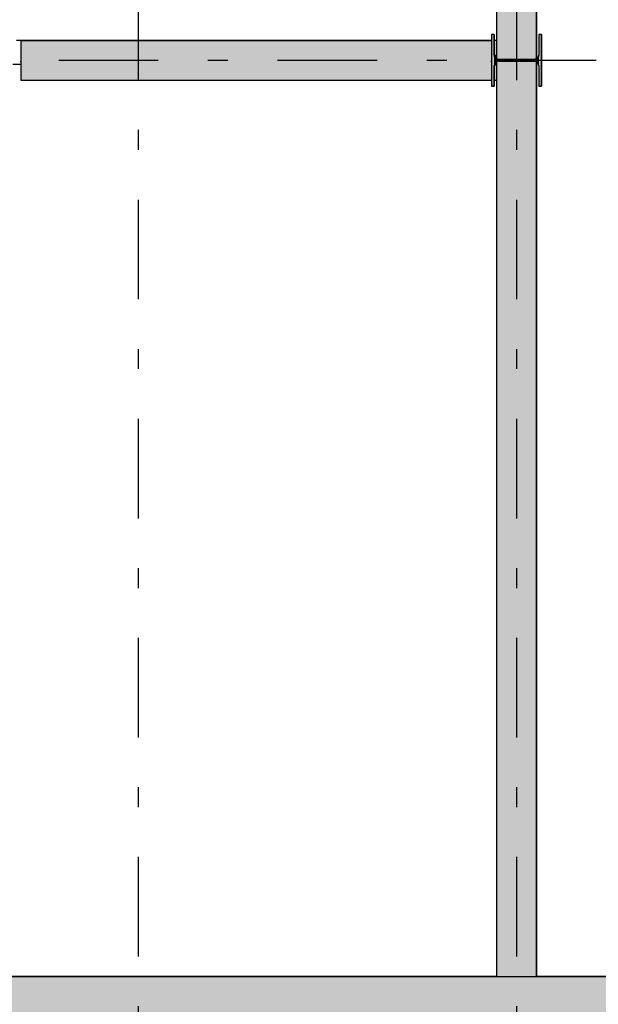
# Model space of a CAD drawing. Extents: x 2 to 87, y -108 to 11.
# Tile 111 of 256: x 24.93 to 27.84, y -75.15 to -70.2. Entities that reach past the tile are written whole.
import ezdxf

# ---------------------------------------------------------------- set-up
doc = ezdxf.new("R2010")
doc.units = 0
doc.header["$MEASUREMENT"] = 0
doc.linetypes.add('DASHDOT', pattern=[1, 0.5, -0.25, 0, -0.25])
for name, color, linetype in [('2', 7, 'CONTINUOUS'), ('25', 7, 'CONTINUOUS'), ('30', 7, 'CONTINUOUS'), ('5', 7, 'CONTINUOUS'), ('6', 7, 'CONTINUOUS'), ('7', 7, 'CONTINUOUS')]:
    doc.layers.add(name, color=color, linetype=linetype)

# ---------------------------------------------------------------- blocks, each defined once
blk = doc.blocks.new('*N14')
at = {"layer": '7', "color": 62, "linetype": 'Continuous'}
for p, q in [((-0.1125, 0.13), (-0.125, 0.13)), ((-0.125, 0.13), (-0.125, -0.13)), ((-0.1125, 0.13), (-0.1125, 0.0277)), ((0.125, 0.13), (0.1125, 0.13)), ((0.1125, 0.13), (0.1125, 0.0277)), ((0.125, 0.13), (0.125, -0.13)), ((-0.1093, 0.0157), (-0.1125, 0.0277)), ((-0.1005, 0.007), (-0.1093, 0.0157)), ((-0.0885, 0.0037), (-0.1005, 0.007)), ((0.0885, 0.0037), (-0.0885, 0.0037)), ((0.1005, 0.007), (0.0885, 0.0037)), ((0.1093, 0.0157), (0.1005, 0.007)), ((0.1125, 0.0277), (0.1093, 0.0157)), ((-0.1093, -0.0158), (-0.1125, -0.0278)), ((-0.1125, -0.0278), (-0.1125, -0.13)), ((-0.1005, -0.007), (-0.1093, -0.0158)), ((-0.0885, -0.0038), (-0.1005, -0.007)), ((0.0885, -0.0038), (-0.0885, -0.0038)), ((0.1005, -0.007), (0.0885, -0.0038)), ((0.1093, -0.0158), (0.1005, -0.007)), ((0.1125, -0.0278), (0.1093, -0.0158)), ((0.1125, -0.0278), (0.1125, -0.13)), ((-0.1125, -0.13), (-0.125, -0.13)), ((0.125, -0.13), (0.1125, -0.13))]:
    blk.add_line(p, q, dxfattribs=at)
for points in [[(-0.1125, 0.13), (-0.125, 0.13), (-0.125, -0.13)], [(-0.1125, 0.13), (-0.1125, -0.13), (-0.125, -0.13)], [(-0.125, 0.13), (-0.125, 0.13), (-0.125, -0.13)], [(-0.1125, 0.13), (-0.1125, 0.13), (-0.1125, 0.0277)], [(0.125, 0.13), (0.1125, 0.13), (0.1125, -0.13)], [(0.125, 0.13), (0.125, -0.13), (0.1125, -0.13)], [(0.1125, 0.13), (0.1125, 0.13), (0.1125, 0.0277)], [(0.125, 0.13), (0.125, 0.13), (0.125, -0.13)], [(-0.1093, 0.0157), (-0.1125, 0.0277), (-0.1125, -0.0278)], [(-0.1093, 0.0157), (-0.1093, -0.0158), (-0.1125, -0.0278)], [(-0.1005, 0.007), (-0.1093, 0.0157), (-0.1093, -0.0158)], [(-0.1005, 0.007), (-0.1005, -0.007), (-0.1093, -0.0158)], [(-0.0885, 0.0037), (-0.1005, 0.007), (-0.1005, -0.007)], [(-0.0885, 0.0037), (-0.0885, -0.0038), (-0.1005, -0.007)], [(0.0885, 0.0037), (-0.0885, 0.0037), (-0.0885, -0.0038)], [(0.0885, 0.0037), (0.0885, -0.0038), (-0.0885, -0.0038)], [(0.1005, 0.007), (0.0885, 0.0037), (0.0885, -0.0038)], [(0.1005, 0.007), (0.1005, -0.007), (0.0885, -0.0038)], [(0.1093, 0.0157), (0.1005, 0.007), (0.1005, -0.007)], [(0.1093, 0.0157), (0.1093, -0.0158), (0.1005, -0.007)], [(0.1125, 0.0277), (0.1093, 0.0157), (0.1093, -0.0158)], [(0.1125, 0.0277), (0.1125, -0.0278), (0.1093, -0.0158)], [(-0.1125, -0.0278), (-0.1125, -0.0278), (-0.1125, -0.13)], [(0.1125, -0.0278), (0.1125, -0.0278), (0.1125, -0.13)]]:
    blk.add_solid(points, dxfattribs=at)

msp = doc.modelspace()

# ---------------------------------------------------------------- linework, layer by layer
at = {"layer": '2', "color": 62, "linetype": 'Continuous'}
for p, q in [((27.3276, -75.0075), (21.8276, -75.0075)), ((32.9276, -75.0075), (27.5276, -75.0075))]:
    msp.add_line(p, q, dxfattribs=at)
at = {"layer": '25', "color": 62, "linetype": 'Continuous'}
for p, q in [((27.3276, -68.585), (27.3276, -70.4005)), ((27.5276, -68.585), (27.5276, -70.4005)), ((24.9376, -70.3075), (27.3026, -70.3075)), ((24.9376, -70.3075), (24.9376, -70.3084)), ((24.9376, -70.3084), (24.9376, -70.3085)), ((24.9376, -70.3085), (24.9376, -70.3797)), ((27.3026, -70.3075), (27.3026, -70.3084)), ((27.3026, -70.3084), (27.3026, -70.3085)), ((27.3026, -70.3085), (27.3026, -70.3797)), ((27.3167, -70.3084), (27.3151, -70.3085)), ((27.3151, -70.3085), (27.3151, -70.3797)), ((27.3276, -70.3075), (27.3167, -70.3084)), ((27.3276, -70.3084), (27.3276, -70.3075)), ((27.3276, -70.3084), (27.3276, -70.3085)), ((27.3276, -70.3085), (27.3276, -70.3797)), ((24.9376, -70.3797), (24.9376, -70.3917)), ((24.9376, -70.3917), (24.9376, -70.4005)), ((27.3026, -70.3797), (27.3026, -70.3917)), ((27.3026, -70.3917), (27.3026, -70.4005)), ((27.3151, -70.3797), (27.3183, -70.3917)), ((27.3183, -70.3917), (27.3271, -70.4005)), ((27.3276, -70.3797), (27.3276, -70.3917)), ((27.3276, -70.3917), (27.3276, -70.4005)), ((24.9376, -70.4005), (24.9376, -70.4006)), ((24.9376, -70.4006), (24.9376, -70.4144)), ((24.9376, -70.4144), (24.9376, -70.4232)), ((24.9376, -70.4232), (24.9376, -70.4352)), ((24.9376, -70.4352), (24.9376, -70.5075)), ((27.3026, -70.4005), (27.3026, -70.4006)), ((27.3026, -70.4006), (27.3026, -70.4144)), ((27.3026, -70.4144), (27.3026, -70.4232)), ((27.3026, -70.4232), (27.3026, -70.4352)), ((27.3026, -70.4352), (27.3026, -70.5075)), ((27.3183, -70.4232), (27.3151, -70.4352)), ((27.3151, -70.4352), (27.3151, -70.5075)), ((27.3271, -70.4144), (27.3183, -70.4232)), ((27.3276, -70.4006), (27.3271, -70.4005)), ((27.3271, -70.4144), (27.3271, -70.4232)), ((27.3271, -70.4232), (27.3272, -70.4352)), ((27.3272, -70.4352), (27.3276, -70.5075)), ((27.3276, -70.4005), (27.3276, -70.4006)), ((27.3276, -70.4005), (27.3276, -70.4006)), ((27.3276, -70.4006), (27.3391, -70.4037)), ((27.328, -70.4143), (27.3276, -70.4144)), ((27.3276, -70.4144), (27.3276, -71.2875)), ((27.3375, -70.4116), (27.328, -70.4143)), ((27.5161, -70.4112), (27.3375, -70.4116)), ((27.3391, -70.4037), (27.367, -70.4037)), ((27.367, -70.4037), (27.4881, -70.4037)), ((27.4881, -70.4037), (27.5161, -70.4037)), ((27.5271, -70.4006), (27.5161, -70.4037)), ((27.5176, -70.4116), (27.5161, -70.4112)), ((27.5176, -70.4116), (27.5276, -70.4143)), ((27.5276, -70.4005), (27.5271, -70.4006)), ((27.5276, -70.4143), (27.5276, -70.4144)), ((27.5276, -70.4144), (27.5276, -71.2875)), ((24.9376, -70.5075), (25.2353, -70.5075)), ((24.9376, -70.5075), (25.2353, -70.5075)), ((25.2353, -70.5075), (27.3026, -70.5075)), ((25.2353, -70.5075), (27.3026, -70.5075)), ((27.3151, -70.5075), (27.3276, -70.5075)), ((27.3276, -71.2875), (27.3276, -75.0075)), ((27.5276, -71.2875), (27.5276, -75.0075)), ((19.9776, -75.0075), (49.6276, -75.0075)), ((27.3276, -75.0075), (27.5276, -75.0075))]:
    msp.add_line(p, q, dxfattribs=at)
for p in [(24.9376, -70.4144), (27.3026, -70.4144), (27.3271, -70.4144), (27.3271, -70.4144)]:
    msp.add_point(p, dxfattribs=at)
for points in [[(27.3276, -68.585), (27.3276, -70.4005), (27.5276, -70.4005)], [(27.3276, -68.585), (27.5276, -68.585), (27.5276, -70.4005)], [(24.9376, -70.3075), (24.9376, -70.3075), (27.3026, -70.3075)], [(24.9376, -70.3075), (24.9376, -70.3084), (27.3026, -70.3084)], [(24.9376, -70.3075), (27.3026, -70.3075), (27.3026, -70.3084)], [(24.9376, -70.3084), (24.9376, -70.3085), (27.3026, -70.3085)], [(24.9376, -70.3084), (27.3026, -70.3084), (27.3026, -70.3085)], [(24.9376, -70.3085), (24.9376, -70.3797), (27.3026, -70.3797)], [(24.9376, -70.3085), (27.3026, -70.3085), (27.3026, -70.3797)], [(27.3167, -70.3084), (27.3151, -70.3085), (27.3276, -70.3085)], [(27.3151, -70.3085), (27.3151, -70.3797), (27.3276, -70.3797)], [(27.3151, -70.3085), (27.3276, -70.3085), (27.3276, -70.3797)], [(27.3276, -70.3075), (27.3167, -70.3084), (27.3276, -70.3084)], [(27.3167, -70.3084), (27.3276, -70.3084), (27.3276, -70.3085)], [(24.9376, -70.3797), (24.9376, -70.3917), (27.3026, -70.3917)], [(24.9376, -70.3797), (27.3026, -70.3797), (27.3026, -70.3917)], [(24.9376, -70.3917), (24.9376, -70.4005), (27.3026, -70.4005)], [(24.9376, -70.3917), (27.3026, -70.3917), (27.3026, -70.4005)], [(27.3151, -70.3797), (27.3183, -70.3917), (27.3276, -70.3917)], [(27.3151, -70.3797), (27.3276, -70.3797), (27.3276, -70.3917)], [(27.3183, -70.3917), (27.3271, -70.4005), (27.3276, -70.4005)], [(27.3183, -70.3917), (27.3276, -70.3917), (27.3276, -70.4005)], [(24.9376, -70.4005), (24.9376, -70.4006), (27.3026, -70.4006)], [(24.9376, -70.4005), (27.3026, -70.4005), (27.3026, -70.4006)], [(24.9376, -70.4006), (24.9376, -70.4144), (27.3026, -70.4144)], [(24.9376, -70.4006), (27.3026, -70.4006), (27.3026, -70.4144)], [(24.9376, -70.4144), (24.9376, -70.4144), (27.3026, -70.4144)], [(24.9376, -70.4144), (27.3026, -70.4144), (27.3026, -70.4144)], [(24.9376, -70.4144), (24.9376, -70.4232), (27.3026, -70.4232)], [(24.9376, -70.4144), (27.3026, -70.4144), (27.3026, -70.4232)], [(24.9376, -70.4232), (24.9376, -70.4352), (27.3026, -70.4352)], [(24.9376, -70.4232), (27.3026, -70.4232), (27.3026, -70.4352)], [(24.9376, -70.4352), (24.9376, -70.5075), (27.3026, -70.5075)], [(24.9376, -70.4352), (27.3026, -70.4352), (27.3026, -70.5075)], [(27.3183, -70.4232), (27.3151, -70.4352), (27.3272, -70.4352)], [(27.3151, -70.4352), (27.3151, -70.5075), (27.3276, -70.5075)], [(27.3151, -70.4352), (27.3272, -70.4352), (27.3276, -70.5075)], [(27.3271, -70.4144), (27.3183, -70.4232), (27.3271, -70.4232)], [(27.3183, -70.4232), (27.3271, -70.4232), (27.3272, -70.4352)], [(27.3271, -70.4005), (27.3276, -70.4005), (27.3276, -70.4006)], [(27.3271, -70.4144), (27.3271, -70.4144), (27.3271, -70.4144)], [(27.3271, -70.4144), (27.3271, -70.4144), (27.3271, -70.4232)], [(27.3276, -70.4005), (27.3276, -70.4006), (27.5271, -70.4006)], [(27.3276, -70.4005), (27.5276, -70.4005), (27.5271, -70.4006)], [(27.3276, -70.4006), (27.3391, -70.4037), (27.5161, -70.4037)], [(27.3276, -70.4006), (27.5271, -70.4006), (27.5161, -70.4037)], [(27.328, -70.4143), (27.3276, -70.4144), (27.5276, -70.4144)], [(27.3276, -70.4144), (27.3276, -71.2875), (27.5276, -71.2875)], [(27.3276, -70.4144), (27.5276, -70.4144), (27.5276, -71.2875)], [(27.3375, -70.4116), (27.328, -70.4143), (27.5276, -70.4143)], [(27.328, -70.4143), (27.5276, -70.4143), (27.5276, -70.4144)], [(27.5161, -70.4112), (27.3375, -70.4116), (27.5176, -70.4116)], [(27.3375, -70.4116), (27.5176, -70.4116), (27.5276, -70.4143)], [(27.3391, -70.4037), (27.3391, -70.4037), (27.367, -70.4037)], [(27.367, -70.4037), (27.367, -70.4037), (27.4881, -70.4037)], [(27.4881, -70.4037), (27.4881, -70.4037), (27.5161, -70.4037)], [(27.3026, -70.5075), (24.0076, -70.5075), (24.9376, -70.5075)], [(24.9376, -70.5075), (24.9376, -70.5075), (25.2353, -70.5075)], [(27.3026, -70.5075), (27.3151, -70.5075), (24.9376, -70.5075)], [(24.9376, -70.5075), (24.9376, -70.5075), (25.2353, -70.5075)], [(25.2353, -70.5075), (25.2353, -70.5075), (27.3026, -70.5075)], [(25.2353, -70.5075), (25.2353, -70.5075), (27.3026, -70.5075)], [(27.3276, -70.5075), (27.3026, -70.5075), (27.3151, -70.5075)], [(27.3151, -70.5075), (27.3151, -70.5075), (27.3276, -70.5075)], [(27.3276, -71.2875), (27.3276, -75.0075), (27.5276, -75.0075)], [(27.3276, -71.2875), (27.5276, -71.2875), (27.5276, -75.0075)], [(19.9776, -75.0075), (19.9776, -75.0075), (49.6276, -75.0075)], [(19.9776, -75.0075), (19.9776, -75.4075), (49.6276, -75.4075)], [(19.9776, -75.0075), (49.6276, -75.0075), (49.6276, -75.4075)], [(27.3276, -75.0075), (27.3276, -75.0075), (27.5276, -75.0075)]]:
    msp.add_solid(points, dxfattribs=at)
at = {"layer": '30', "color": 62, "linetype": 'Continuous'}
for p, q in [((24.9376, -70.3075), (24.9156, -70.3075)), ((24.8976, -70.4275), (24.9376, -70.4275))]:
    msp.add_line(p, q, dxfattribs=at)
at = {"layer": '5', "color": 7, "linetype": 'DASHDOT'}
for p, q in [((25.5276, -7.3075), (25.5276, -96.5075)), ((27.4276, -7.3075), (27.4276, -96.5075)), ((7.5276, -70.4075), (52.6276, -70.4075)), ((7.5276, -75.0075), (52.6276, -75.0075))]:
    msp.add_line(p, q, dxfattribs=at)
at = {"layer": '6', "color": 62, "linetype": 'Continuous'}
for p, q in [((27.3276, -68.585), (27.3276, -70.3075)), ((27.5276, -70.4006), (27.5276, -68.585)), ((27.3026, -70.3075), (24.9376, -70.3075)), ((24.9376, -70.3075), (24.9376, -70.5075)), ((27.3276, -70.3075), (27.3151, -70.3075)), ((27.5276, -75.0075), (27.5276, -70.4143)), ((24.9376, -70.5075), (27.3026, -70.5075)), ((27.3151, -70.5075), (27.3276, -70.5075)), ((27.3276, -70.5075), (27.3276, -75.0075))]:
    msp.add_line(p, q, dxfattribs=at)
at = {"layer": '7', "color": 62, "linetype": 'Continuous'}
for p, q in [((27.3151, -70.2775), (27.3026, -70.2775)), ((27.3026, -70.2775), (27.3026, -70.5375)), ((27.3151, -70.3798), (27.3151, -70.2775)), ((27.5526, -70.2775), (27.5401, -70.2775)), ((27.5401, -70.2775), (27.5401, -70.3798)), ((27.5526, -70.5375), (27.5526, -70.2775)), ((27.3151, -70.5375), (27.3151, -70.4353)), ((27.5161, -70.4038), (27.3391, -70.4038)), ((27.3391, -70.4113), (27.5161, -70.4113)), ((27.5401, -70.4353), (27.5401, -70.5375)), ((27.3026, -70.5375), (27.3151, -70.5375)), ((27.5401, -70.5375), (27.5526, -70.5375))]:
    msp.add_line(p, q, dxfattribs=at)
for centre, start, end in [((27.3391, -70.3798), 180, 270), ((27.5161, -70.3798), 270, 360), ((27.3391, -70.4353), 90, 180), ((27.5161, -70.4353), 360, 90)]:
    msp.add_arc(centre, 0.024, start, end, dxfattribs=at)

# ---------------------------------------------------------------- block references
msp.add_blockref('*N14', (27.4276, -70.4075), dxfattribs=at)

doc.saveas('drawing.dxf')
